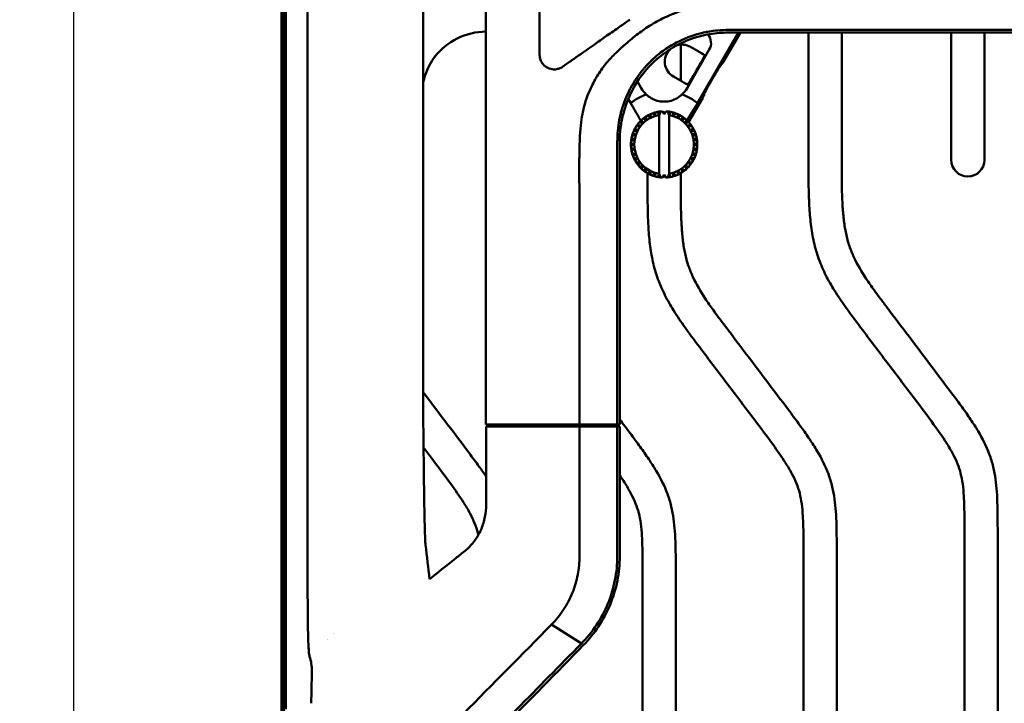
# Model space of a CAD drawing. Header units: millimetres. Extents: x 0 to 6049, y -120 to 1682.
# Tile 45 of 256: x 213 to 361, y 1135 to 1238. Entities that reach past the tile are written whole.
import ezdxf

# ---------------------------------------------------------------- set-up
doc = ezdxf.new("R2010")
doc.units = ezdxf.units.MM
doc.header["$LTSCALE"] = 2
doc.layers.add('Bemaßung (ISO)', color=7, linetype='Continuous', lineweight=25)
doc.layers.add('Sichtbar (ISO)', color=7, linetype='Continuous', lineweight=50)
doc.styles.add('Notiztext (DIN)', font='isocpeur.ttf')
doc.dimstyles.new('Standard (DIN)', dxfattribs={"dimscale": 2, "dimtxt": 3.5, "dimasz": 2.5, "dimexe": 2, "dimexo": 0.5, "dimgap": 0.5, "dimtad": 1, "dimrnd": 1e-08, "dimtxsty": 'Notiztext (DIN)', "dimcen": 0.09, "dimdle": 10, "dimclrd": 256, "dimclre": 256, "dimclrt": 256, "dimadec": 0, "dimazin": 0, "dimtfac": 1, "dimtmove": 0, "dimatfit": 3, "dimfxl": 1, "dimtolj": 1, "dimtzin": 0, "dimlwd": -1, "dimlwe": -1, "dimarcsym": 0})

# ---------------------------------------------------------------- blocks, each defined once
blk = doc.blocks.new('*D18')
at = {"layer": 'Bemaßung (ISO)', "transparency": 16777216}
for p, q in [((262.62, 1483.49), (216.81, 1483.49)), ((220.81, 1478.49), (220.81, 1018.49)), ((262.62, 1013.49), (216.81, 1013.49))]:
    blk.add_line(p, q, dxfattribs=at)
for points in [[(219.98, 1478.49), (221.65, 1478.49), (220.81, 1483.49)], [(219.98, 1018.49), (221.65, 1018.49), (220.81, 1013.49)]]:
    blk.add_solid(points, dxfattribs=at)
at = {"layer": 'Defpoints', "color": 0, "transparency": 16777216}
for p in [(263.62, 1483.49), (220.81, 1013.49), (263.62, 1013.49)]:
    blk.add_point(p, dxfattribs=at)
at = {"layer": 'Bemaßung (ISO)', "transparency": 16777216, "insert": (212.81, 1241.47), "char_height": 7, "attachment_point": 1, "rotation": 90, "style": 'Notiztext (DIN)'}
blk.add_mtext('\\A1;470', dxfattribs=at)

msp = doc.modelspace()

# ---------------------------------------------------------------- linework, layer by layer
at = {"layer": 'Sichtbar (ISO)'}
for p, q in [((252.463, 1092.391), (252.463, 1404.591)), ((252.797, 1133.9), (252.797, 1363.082)), ((256.051, 1341.785), (256.051, 1155.197)), ((282.938, 1320.191), (282.938, 1176.791)), ((273.485, 1316.265), (273.485, 1180.717)), ((252.123, 1092.391), (252.123, 1248.391)), ((252.263, 1092.391), (252.263, 1248.251)), ((252.463, 1248.051), (252.463, 1092.391)), ((291.023, 1248.491), (291.023, 1232.501)), ((320.958, 1235.863), (314.807, 1225.209)), ((318.725, 1231.472), (321.26, 1235.863)), ((331.523, 1216.835), (331.523, 1235.865)), ((336.523, 1235.867), (336.523, 1216.835)), ((353.023, 1216.659), (353.023, 1235.881)), ((358.023, 1235.882), (358.023, 1216.659)), ((312.273, 1234.034), (312.273, 1228.595)), ((313.237, 1227.491), (316.575, 1233.272)), ((315.058, 1232.938), (313.748, 1233.695)), ((318.388, 1231.028), (318.46, 1231.047)), ((305.747, 1228.465), (306.309, 1227.491)), ((311.171, 1229.231), (312.481, 1228.475)), ((304.74, 1225.209), (304.369, 1225.851)), ((313.466, 1222.362), (315.585, 1226.033)), ((315.801, 1226.547), (315.82, 1226.474)), ((308.468, 1223.817), (308.468, 1223.817)), ((309.06, 1223.495), (309.239, 1223.962)), ((309.239, 1223.962), (309.239, 1223.962)), ((309.523, 1223.985), (309.773, 1223.552)), ((309.773, 1223.552), (310.023, 1223.985)), ((310.023, 1223.985), (310.023, 1223.985)), ((310.308, 1223.962), (310.487, 1223.495)), ((310.801, 1223.884), (310.801, 1223.884)), ((306.065, 1222.345), (306.548, 1222.216)), ((306.419, 1222.699), (306.419, 1222.699)), ((307.04, 1223.178), (307.04, 1223.178)), ((307.729, 1223.554), (307.729, 1223.554)), ((309.06, 1223.495), (309.023, 1223.541)), ((309.023, 1223.428), (309.023, 1214.554)), ((310.487, 1223.495), (310.523, 1223.541)), ((310.523, 1214.441), (310.523, 1223.541)), ((310.523, 1223.541), (310.523, 1223.541)), ((310.523, 1223.428), (310.523, 1214.554)), ((311.554, 1223.663), (311.554, 1223.663)), ((312.263, 1223.327), (312.263, 1223.327)), ((312.911, 1222.884), (312.911, 1222.884)), ((313.481, 1222.345), (313.481, 1222.345)), ((305.21, 1221.035), (305.71, 1221.061)), ((305.437, 1221.481), (305.437, 1221.481)), ((305.586, 1221.724), (306.084, 1221.672)), ((305.88, 1222.128), (305.88, 1222.128)), ((313.96, 1221.724), (313.463, 1221.672)), ((313.463, 1221.672), (313.96, 1221.724)), ((313.837, 1221.061), (314.336, 1221.035)), ((313.96, 1221.724), (313.96, 1221.724)), ((304.802, 1219.525), (304.802, 1219.525)), ((304.88, 1220.019), (304.88, 1220.019)), ((304.947, 1220.296), (304.947, 1220.296)), ((305.101, 1220.772), (305.101, 1220.772)), ((305.269, 1219.704), (305.269, 1219.704)), ((305.436, 1220.4), (305.436, 1220.4)), ((314.111, 1220.4), (314.6, 1220.296)), ((304.78, 1219.241), (304.78, 1219.241)), ((304.78, 1218.741), (304.78, 1218.741)), ((304.802, 1218.457), (304.802, 1218.457)), ((304.88, 1217.963), (304.88, 1217.963)), ((305.213, 1218.991), (305.213, 1218.991)), ((305.269, 1218.277), (305.269, 1218.277)), ((304.947, 1217.685), (304.947, 1217.685)), ((304.947, 1217.685), (304.947, 1217.685)), ((305.436, 1217.581), (304.947, 1217.685)), ((305.101, 1217.21), (305.101, 1217.21)), ((305.71, 1216.92), (305.21, 1216.946)), ((305.436, 1217.581), (305.436, 1217.581)), ((305.437, 1216.501), (305.437, 1216.501)), ((314.336, 1216.946), (313.837, 1216.92)), ((306.084, 1216.31), (305.586, 1216.258)), ((305.88, 1215.853), (305.88, 1215.853)), ((306.419, 1215.283), (306.419, 1215.283)), ((312.911, 1215.098), (312.911, 1215.098)), ((312.998, 1215.766), (313.481, 1215.636)), ((313.481, 1215.636), (312.998, 1215.766)), ((313.96, 1216.258), (313.463, 1216.31)), ((313.481, 1215.636), (313.481, 1215.636)), ((307.04, 1214.804), (307.04, 1214.804)), ((307.273, 1213.847), (307.273, 1214.661)), ((307.729, 1214.428), (307.729, 1214.428)), ((308.468, 1214.164), (308.468, 1214.164)), ((309.06, 1214.486), (309.023, 1214.441)), ((309.239, 1214.019), (309.06, 1214.486)), ((309.239, 1214.019), (309.239, 1214.019)), ((309.773, 1214.43), (309.523, 1213.997)), ((310.023, 1213.997), (309.773, 1214.43)), ((310.023, 1213.997), (310.023, 1213.997)), ((310.487, 1214.486), (310.308, 1214.019)), ((310.487, 1214.486), (310.523, 1214.441)), ((310.523, 1214.441), (310.523, 1214.441)), ((310.801, 1214.098), (310.801, 1214.098)), ((311.554, 1214.319), (311.554, 1214.319)), ((312.263, 1214.655), (312.263, 1214.655)), ((312.273, 1214.661), (312.273, 1213.847)), ((282.939, 1176.791), (282.938, 1176.791)), ((283.457, 1176.791), (282.939, 1176.791)), ((283.372, 1176.491), (282.983, 1176.491)), ((282.983, 1164.897), (282.983, 1176.491)), ((283.372, 1176.491), (285.07, 1176.491)), ((283.457, 1176.791), (285.138, 1176.791)), ((285.07, 1176.491), (297.033, 1176.491)), ((285.984, 1176.491), (285.07, 1176.491)), ((285.984, 1176.491), (286.145, 1176.491)), ((286.645, 1176.491), (286.145, 1176.491)), ((286.645, 1176.791), (286.645, 1176.491)), ((286.645, 1176.491), (286.863, 1176.491)), ((286.863, 1176.491), (286.863, 1176.791)), ((302.715, 1176.791), (297.03, 1176.791)), ((297.033, 1176.491), (297.033, 1156.939)), ((302.715, 1176.491), (297.033, 1176.491)), ((299.315, 1176.491), (299.566, 1176.491)), ((299.566, 1176.791), (299.566, 1176.491)), ((300.067, 1176.491), (299.566, 1176.491)), ((300.067, 1176.491), (300.156, 1176.491)), ((301.832, 1176.491), (302.715, 1176.491)), ((303.088, 1176.791), (302.715, 1176.791)), ((302.715, 1176.491), (302.715, 1156.939)), ((303.088, 1176.491), (302.715, 1176.491)), ((303.088, 1176.491), (303.088, 1156.939)), ((355.023, 1086.778), (355.023, 1160.604)), ((360.023, 1160.604), (360.023, 1086.778)), ((330.773, 1106.614), (330.773, 1157.616)), ((335.773, 1157.616), (335.773, 1089.766)), ((306.523, 1105.303), (306.523, 1154.628)), ((311.523, 1154.628), (311.523, 1108.465)), ((297.324, 1143.802), (292.797, 1146.628)), ((297.324, 1143.802), (297.324, 1143.802)), ((297.324, 1143.801), (297.324, 1143.801))]:
    msp.add_line(p, q, dxfattribs=at)
for centre, radius, start, end in [((309.773, 1229.491), 4, 210, 227.82277), ((309.773, 1229.491), 4, 312.17723, 330), ((309.773, 1218.991), 8, 109.61591, 128.9893), ((309.773, 1218.991), 8, 51.0107, 70.38409), ((309.773, 1218.991), 5, 105.13401, 110.86598), ((309.773, 1218.991), 5, 101.86598, 105.13402), ((309.773, 1218.991), 5, 96.13401, 101.86598), ((309.773, 1218.991), 5, 92.86598, 96.13402), ((309.773, 1218.991), 5, 83.86598, 87.13402), ((309.773, 1218.991), 5, 78.13401, 83.86598), ((309.773, 1218.991), 5, 74.86598, 78.13402), ((309.773, 1218.991), 5, 69.13401, 74.86598), ((309.773, 1218.991), 4.5, 99.59407, 260.40593), ((309.773, 1218.991), 5, 137.86598, 141.13402), ((309.773, 1218.991), 5, 132.13402, 137.86598), ((309.773, 1218.991), 5, 128.86598, 132.13402), ((309.773, 1218.991), 5, 123.13402, 128.86598), ((309.773, 1218.991), 5, 119.86598, 123.13402), ((309.773, 1218.991), 5, 114.13401, 119.86598), ((309.773, 1218.991), 5, 110.86598, 114.13402), ((309.773, 1218.991), 4.5, 279.59407, 80.40593), ((309.773, 1218.991), 5, 65.86598, 69.13402), ((309.773, 1218.991), 5, 60.13401, 65.86519), ((309.773, 1218.991), 5, 56.86598, 60.13402), ((309.773, 1218.991), 5, 51.13401, 56.86519), ((309.773, 1218.991), 5, 47.86598, 51.13402), ((309.773, 1218.991), 5, 42.13401, 47.8652), ((309.773, 1218.991), 5, 38.86598, 42.13402), ((309.773, 1218.991), 5, 155.86598, 159.13402), ((309.773, 1218.991), 5, 150.13402, 155.86599), ((309.773, 1218.991), 5, 146.86598, 150.13402), ((309.773, 1218.991), 5, 141.13402, 146.86599), ((309.773, 1218.991), 5, 33.13401, 38.86523), ((309.773, 1218.991), 5, 29.86598, 33.13402), ((309.773, 1218.991), 5, 24.13401, 29.86529), ((309.773, 1218.991), 5, 20.86598, 24.13402), ((309.773, 1218.991), 5, 173.86598, 177.13402), ((309.773, 1218.991), 5, 168.13402, 173.86599), ((309.773, 1218.991), 5, 164.86598, 168.13402), ((309.773, 1218.991), 5, 159.13402, 164.86599), ((309.773, 1218.991), 5, 15.13413, 20.86536), ((309.773, 1218.991), 5, 11.86598, 15.13402), ((309.773, 1218.991), 5, 6.13426, 11.86544), ((309.773, 1218.991), 5, 2.86598, 6.13402), ((309.773, 1218.991), 5, 177.13402, 182.86599), ((309.773, 1218.991), 5, 182.86598, 186.13402), ((309.773, 1218.991), 5, 186.13402, 191.86599), ((309.773, 1218.991), 5, 191.86598, 195.13402), ((309.773, 1218.991), 5, 344.86598, 348.13402), ((309.773, 1218.991), 5, 348.13448, 353.86565), ((309.773, 1218.991), 5, 353.86598, 357.13402), ((309.773, 1218.991), 5, 357.13437, 2.86554), ((309.773, 1218.991), 5, 195.13402, 200.86599), ((309.773, 1218.991), 5, 200.86598, 204.13402), ((309.773, 1218.991), 5, 204.13402, 209.86599), ((309.773, 1218.991), 5, 209.86598, 213.13402), ((309.773, 1218.991), 5, 326.86598, 330.13402), ((309.773, 1218.991), 5, 330.13466, 335.86589), ((309.773, 1218.991), 5, 335.86598, 339.13402), ((309.773, 1218.991), 5, 339.13458, 344.86577), ((355.523, 1216.659), 2.5, 180, 0), ((309.773, 1218.991), 5, 213.13402, 218.86599), ((309.773, 1218.991), 5, 218.86598, 222.13402), ((309.773, 1218.991), 5, 222.13402, 227.86599), ((309.773, 1218.991), 5, 227.86598, 231.13402), ((309.773, 1218.991), 5, 231.13402, 236.86599), ((309.773, 1218.991), 5, 303.1348, 308.86598), ((309.773, 1218.991), 5, 308.86598, 312.13402), ((309.773, 1218.991), 5, 312.13477, 317.86598), ((309.773, 1218.991), 5, 317.86598, 321.13402), ((309.773, 1218.991), 5, 321.13472, 326.86598), ((309.773, 1218.991), 5, 236.86598, 240.13402), ((309.773, 1218.991), 5, 240.13402, 245.86599), ((309.773, 1218.991), 5, 245.86598, 249.13402), ((309.773, 1218.991), 5, 249.13402, 254.86599), ((309.773, 1218.991), 5, 254.86598, 258.13402), ((309.773, 1218.991), 5, 258.13402, 263.86599), ((309.773, 1218.991), 5, 263.86598, 267.13402), ((309.773, 1218.991), 5, 272.86598, 276.13402), ((309.773, 1218.991), 5, 276.13402, 281.86599), ((309.773, 1218.991), 5, 281.86598, 285.13402), ((309.773, 1218.991), 5, 285.13481, 290.86599), ((309.773, 1218.991), 5, 290.86598, 294.13402), ((309.773, 1218.991), 5, 294.13482, 299.86599), ((309.773, 1218.991), 5, 299.86598, 303.13402), ((267.643, 1139.116), 9.85, 141.06392, 141.06424), ((267.643, 1139.116), 10.086, 148.23796, 148.23841)]:
    msp.add_arc(centre, radius, start, end, dxfattribs=at)
for centre, major_axis, ratio, start_param, end_param in [((283.066, 1226.002), (-6.005, -8.008), 0.9990488, 3.7982385, 4.6943677), ((312.46, 1231.463), (-2.233, 1.289), 0.9993908, 4.7122926, 5.5277283), ((314.84, 1234.269), (1.736, 1.002), 0.99757, 5.2370008, 6.4655075), ((312.46, 1231.463), (-2.233, 1.289), 0.9993908, 6.0059716, 7.8540775), ((315.04, 1232.908), (0.866, -0.5), 0.0349213, 0.0349057, 1.5707955), ((314.594, 1230.231), (1.294, 2.242), 0.0349199, 3.3133641, 6.1114113), ((318.71, 1231.48), (-0.25, -0.433), 0.0349216, 0.0349071, 1.5707968), ((317.097, 1228.786), (-1.294, -2.242), 0.0349216, 3.1763398, 6.2484392), ((312.498, 1228.506), (-0.866, 0.5), 0.0349203, 1.5707972, 3.1066869), ((315.57, 1226.042), (-0.25, -0.433), 0.0349216, 1.5707968, 3.1066866), ((273.85, 1172.537), (0.194, -15.408), 0.0200959, 4.1524972, 4.709098), ((-1087.835, 3437.671), (1649.08, -11923.272), 0.0879508, 1.3658816, 1.3663211), ((260.361, 1155.197), (0, 18.654), 0.2310297, 1.5707809, 1.5873599)]:
    msp.add_ellipse(centre, major_axis=major_axis, ratio=ratio, start_param=start_param, end_param=end_param, dxfattribs=at)
for points, knots in [([(305.864, 1235.671), (306.504, 1236.16), (307.163, 1236.609), (308.588, 1237.474), (309.349, 1237.879), (311.483, 1238.863), (312.906, 1239.358), (314.358, 1239.694)], [-0.94762501, -0.94762501, -0.94762501, -0.94762501, -0.70590797, -0.70590797, -0.44722183, -0.44722183, -0.00000327, -0.00000327, -0.00000327, -0.00000327]), ([(294.485, 1230.699), (294.95, 1231.024), (295.422, 1231.355), (296.323, 1231.986), (296.764, 1232.295), (297.948, 1233.123), (298.74, 1233.676), (300.039, 1234.59), (300.609, 1234.993), (301.789, 1235.817), (302.408, 1236.238), (303.339, 1236.892), (303.596, 1237.075), (304.103, 1237.434), (304.355, 1237.61), (304.61, 1237.789)], [0.000001, 0.000001, 0.000001, 0.000001, 0.1809836, 0.1809836, 0.3490372, 0.3490372, 0.6356406, 0.6356406, 0.8392861, 0.8392861, 1.0669211, 1.0669211, 1.158357, 1.158357, 1.245563, 1.245563, 1.245563, 1.245563]), ([(302.316, 1232.583), (302.593, 1232.86), (302.872, 1233.128), (303.427, 1233.641), (303.692, 1233.877), (304.572, 1234.646), (305.201, 1235.173), (305.864, 1235.671)], [-0.46596434, -0.46596434, -0.46596434, -0.46596434, -0.35194569, -0.35194569, -0.24989107, -0.24989107, -0.00049766, -0.00049766, -0.00049766, -0.00049766]), ([(307.47, 1230.666), (308.536, 1231.801), (309.764, 1232.789), (312.459, 1234.39), (313.907, 1234.989), (315.7, 1235.433), (315.961, 1235.49), (317.297, 1235.751), (318.218, 1235.817), (319.936, 1235.876), (320.875, 1235.858), (321.806, 1235.864)], [-1.2472364, -1.2472364, -1.2472364, -1.2472364, -0.9103432, -0.9103432, -0.5717662, -0.5717662, -0.5145485, -0.5145485, -0.2793623, -0.2793623, -0.0000075, -0.0000075, -0.0000075, -0.0000075]), ([(309.246, 1232.823), (310.252, 1233.591), (311.349, 1234.243), (313.665, 1235.291), (314.901, 1235.694), (316.157, 1235.941)], [0.00006799, 0.00006799, 0.00006799, 0.00006799, 0.38078954, 0.38078954, 0.76247494, 0.76247494, 0.76247494, 0.76247494]), ([(316.157, 1235.941), (316.741, 1236.054), (317.465, 1236.178), (319.685, 1236.262), (320.659, 1236.243), (321.502, 1236.25)], [0.00035934, 0.00035934, 0.00035934, 0.00035934, 0.17869268, 0.17869268, 0.31520028, 0.31520028, 0.31520028, 0.31520028]), ([(321.502, 1236.25), (322.831, 1236.258), (323.932, 1236.26), (327.155, 1236.257), (328.384, 1236.253), (331.216, 1236.249), (332.221, 1236.249), (337.247, 1236.248), (341.231, 1236.256), (345.342, 1236.257)], [-2.773131, -2.773131, -2.773131, -2.773131, -2.1018165, -2.1018165, -1.5416522, -1.5416522, -1.2333603, -1.2333603, -0.0000475, -0.0000475, -0.0000475, -0.0000475]), ([(321.806, 1235.864), (322.137, 1235.866), (322.469, 1235.867), (323.134, 1235.869), (323.468, 1235.87), (323.802, 1235.871)], [0.00000742, 0.00000742, 0.00000742, 0.00000742, 0.09953693, 0.09953693, 0.19981574, 0.19981574, 0.19981574, 0.19981574]), ([(323.802, 1235.871), (327.285, 1235.876), (331.319, 1235.863), (338.268, 1235.867), (341.955, 1235.875), (345.54, 1235.878)], [0.0001053, 0.0001053, 0.0001053, 0.0001053, 1.0449555, 1.0449555, 2.1892273, 2.1892273, 2.1892273, 2.1892273]), ([(345.342, 1236.257), (351.34, 1236.258), (357.369, 1236.258), (372.394, 1236.258), (375.422, 1236.258), (380.045, 1236.258), (381.867, 1236.258), (384.666, 1236.258), (385.597, 1236.258), (387.359, 1236.257), (388.285, 1236.257), (389.196, 1236.257)], [-3.1782929, -3.1782929, -3.1782929, -3.1782929, -1.7542536, -1.7542536, -1.0153401, -1.0153401, -0.5304845, -0.5304845, -0.2734492, -0.2734492, -0.0000051, -0.0000051, -0.0000051, -0.0000051]), ([(345.54, 1235.878), (349.224, 1235.88), (352.819, 1235.881), (358.954, 1235.882), (361.638, 1235.882), (365.711, 1235.882), (367.05, 1235.882), (371.875, 1235.882), (376.717, 1235.882), (381.091, 1235.882)], [0.000078, 0.000078, 0.000078, 0.000078, 1.1054653, 1.1054653, 1.9781594, 1.9781594, 2.4054578, 2.4054578, 3.5177611, 3.5177611, 3.5177611, 3.5177611]), ([(307.127, 1230.886), (307.45, 1231.238), (307.788, 1231.576), (308.495, 1232.223), (308.864, 1232.531), (309.246, 1232.823)], [0.00018, 0.00018, 0.00018, 0.00018, 0.14461733, 0.14461733, 0.28909718, 0.28909718, 0.28909718, 0.28909718]), ([(275.28, 1232.288), (274.632, 1231.423), (274.119, 1230.442), (273.661, 1229.057), (273.562, 1228.69), (273.485, 1228.319)], [0, 0, 0, 0, 0.3246128, 0.3246128, 0.43783226, 0.43783226, 0.43783226, 0.43783226]), ([(291.023, 1232.501), (291.023, 1232.236), (291.071, 1231.974), (291.226, 1231.562), (291.339, 1231.319), (291.753, 1230.837), (291.997, 1230.651), (292.534, 1230.39), (292.827, 1230.317), (293.153, 1230.302), (293.183, 1230.301), (293.22, 1230.301), (293.227, 1230.301), (293.454, 1230.302), (293.673, 1230.336), (294.096, 1230.47), (294.299, 1230.569), (294.485, 1230.699)], [0.000001, 0.000001, 0.000001, 0.000001, 0.07963579, 0.07963579, 0.13388508, 0.13388508, 0.18445664, 0.18445664, 0.23592075, 0.23592075, 0.24108134, 0.24108134, 0.24229091, 0.24229091, 0.28044019, 0.28044019, 0.31848359, 0.31848359, 0.31848359, 0.31848359]), ([(297.689, 1224.602), (298.013, 1225.847), (298.466, 1226.95), (299.023, 1228.113), (299.192, 1228.439), (299.471, 1228.938), (299.573, 1229.114), (300.061, 1229.914), (300.477, 1230.508), (301.374, 1231.61), (301.829, 1232.105), (302.316, 1232.583)], [-0.9068364, -0.9068364, -0.9068364, -0.9068364, -0.61839109, -0.61839109, -0.50329522, -0.50329522, -0.43891702, -0.43891702, -0.20792072, -0.20792072, -0.00037624, -0.00037624, -0.00037624, -0.00037624]), ([(303.361, 1224.115), (303.724, 1225.392), (304.18, 1226.444), (304.89, 1227.809), (305.181, 1228.305), (305.815, 1229.268), (306.157, 1229.733), (306.524, 1230.182)], [0.00001054, 0.00001054, 0.00001054, 0.00001054, 0.40183109, 0.40183109, 0.63954142, 0.63954142, 0.8761829, 0.8761829, 0.8761829, 0.8761829]), ([(303.694, 1223.891), (304.052, 1225.192), (304.569, 1226.446), (305.854, 1228.718), (306.604, 1229.744), (307.47, 1230.666)], [-0.78881571, -0.78881571, -0.78881571, -0.78881571, -0.38183947, -0.38183947, -0.00001565, -0.00001565, -0.00001565, -0.00001565]), ([(306.524, 1230.182), (306.622, 1230.302), (306.722, 1230.421), (306.924, 1230.655), (307.026, 1230.77), (307.127, 1230.886)], [0.000043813, 0.000043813, 0.000043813, 0.000043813, 0.047068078, 0.047068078, 0.093698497, 0.093698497, 0.093698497, 0.093698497]), ([(307.088, 1226.527), (307.308, 1226.315), (307.555, 1226.126), (308.073, 1225.821), (308.377, 1225.683), (309.047, 1225.49), (309.415, 1225.437), (310.131, 1225.437), (310.499, 1225.49), (311.169, 1225.683), (311.473, 1225.821), (311.991, 1226.126), (312.239, 1226.315), (312.459, 1226.527)], [-0.87510806, -0.87510806, -0.87510806, -0.87510806, -0.76040998, -0.76040998, -0.65296927, -0.65296927, -0.54552857, -0.54552857, -0.43808787, -0.43808787, -0.33064717, -0.33064717, -0.21594909, -0.21594909, -0.21594909, -0.21594909]), ([(297.03, 1176.791), (297.032, 1180.743), (297.037, 1184.695), (297.041, 1189.437), (297.046, 1195.058), (297.044, 1200.903), (297.044, 1204.806), (297.031, 1211.524), (296.985, 1213.011), (296.997, 1220.702), (297.23, 1222.838), (297.689, 1224.602)], [-8.595102, -8.595102, -8.595102, -8.595102, -2.1974181, -2.1974181, -0.9178474, -0.9178474, -0.8234, -0.8234, -0.5495161, -0.5495161, -0.0000061, -0.0000061, -0.0000061, -0.0000061]), ([(303.104, 1220.001), (303.121, 1220.666), (303.182, 1221.33), (303.383, 1222.627), (303.521, 1223.265), (303.694, 1223.891)], [-0.39449908, -0.39449908, -0.39449908, -0.39449908, -0.1958432, -0.1958432, -0.00001496, -0.00001496, -0.00001496, -0.00001496]), ([(303.198, 1223.501), (303.223, 1223.604), (303.25, 1223.706), (303.304, 1223.911), (303.332, 1224.013), (303.361, 1224.115)], [-0.064012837, -0.064012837, -0.064012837, -0.064012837, -0.032080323, -0.032080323, -0.000013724, -0.000013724, -0.000013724, -0.000013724]), ([(308.468, 1223.817), (308.456, 1223.761), (308.432, 1223.65), (308.398, 1223.487), (308.375, 1223.381), (308.364, 1223.328)], [0, 0, 0, 0, 0.33333333, 0.66666667, 0.9998945, 0.9998945, 0.9998945, 0.9998945]), ([(309.239, 1223.962), (309.218, 1223.909), (309.178, 1223.803), (309.118, 1223.647), (309.079, 1223.546), (309.06, 1223.495)], [0, 0, 0, 0, 0.33333333, 0.66666667, 0.99991036, 0.99991036, 0.99991036, 0.99991036]), ([(310.023, 1223.985), (309.995, 1223.935), (309.938, 1223.837), (309.855, 1223.692), (309.8, 1223.598), (309.773, 1223.552)], [0, 0, 0, 0, 0.33333333, 0.66666667, 0.99989868, 0.99989868, 0.99989868, 0.99989868]), ([(310.801, 1223.884), (310.765, 1223.839), (310.694, 1223.751), (310.589, 1223.622), (310.521, 1223.537), (310.487, 1223.495)], [0, 0, 0, 0, 0.33333333, 0.66666667, 0.9998895, 0.9998895, 0.9998895, 0.9998895]), ([(302.74, 1220.213), (302.755, 1220.761), (302.801, 1221.296), (302.958, 1222.412), (303.065, 1222.961), (303.198, 1223.501)], [0.00000139, 0.00000139, 0.00000139, 0.00000139, 0.16462093, 0.16462093, 0.32495931, 0.32495931, 0.32495931, 0.32495931]), ([(306.419, 1222.699), (306.434, 1222.643), (306.463, 1222.534), (306.506, 1222.373), (306.534, 1222.268), (306.548, 1222.216)], [0, 0, 0, 0, 0.33333333, 0.66666667, 0.99996588, 0.99996588, 0.99996588, 0.99996588]), ([(307.04, 1223.178), (307.046, 1223.121), (307.058, 1223.008), (307.076, 1222.842), (307.087, 1222.734), (307.093, 1222.681)], [0, 0, 0, 0, 0.33333333, 0.66666667, 0.99994042, 0.99994042, 0.99994042, 0.99994042]), ([(307.729, 1223.554), (307.726, 1223.497), (307.72, 1223.383), (307.711, 1223.217), (307.706, 1223.108), (307.703, 1223.055)], [0, 0, 0, 0, 0.33333333, 0.66666667, 0.99991643, 0.99991643, 0.99991643, 0.99991643]), ([(311.554, 1223.663), (311.512, 1223.625), (311.427, 1223.549), (311.303, 1223.437), (311.223, 1223.364), (311.183, 1223.328)], [0, 0, 0, 0, 0.33333333, 0.66666667, 0.99983712, 0.99983712, 0.99983712, 0.99983712]), ([(312.263, 1223.327), (312.215, 1223.296), (312.12, 1223.234), (311.98, 1223.143), (311.889, 1223.084), (311.844, 1223.055)], [0, 0, 0, 0, 0.33333333, 0.66666667, 0.99983213, 0.99983213, 0.99983213, 0.99983213]), ([(312.911, 1222.884), (312.858, 1222.861), (312.755, 1222.814), (312.603, 1222.747), (312.503, 1222.702), (312.454, 1222.681)], [0, 0, 0, 0, 0.33333333, 0.66666667, 0.99983128, 0.99983128, 0.99983128, 0.99983128]), ([(313.481, 1222.345), (313.426, 1222.33), (313.316, 1222.301), (313.155, 1222.258), (313.05, 1222.23), (312.998, 1222.216)], [0, 0, 0, 0, 0.33333333, 0.66666667, 0.99983458, 0.99983458, 0.99983458, 0.99983458]), ([(305.88, 1222.128), (305.904, 1222.076), (305.95, 1221.972), (306.017, 1221.82), (306.062, 1221.721), (306.084, 1221.672)], [0, 0, 0, 0, 0.33333333, 0.66666667, 0.99999218, 0.99999218, 0.99999218, 0.99999218]), ([(302.715, 1176.791), (302.714, 1184.858), (302.704, 1194.582), (302.709, 1205.898), (302.716, 1208.553), (302.723, 1212.475), (302.724, 1213.88), (302.718, 1216.666), (302.714, 1217.083), (302.715, 1218.827), (302.723, 1219.553), (302.74, 1220.213)], [-1.2076552, -1.2076552, -1.2076552, -1.2076552, -0.8503837, -0.8503837, -0.5877229, -0.5877229, -0.365867, -0.365867, -0.1982073, -0.1982073, -0.0000014, -0.0000014, -0.0000014, -0.0000014]), ([(303.088, 1176.791), (303.088, 1184.272), (303.078, 1192.249), (303.08, 1201.034), (303.081, 1202.756), (303.087, 1208.256), (303.093, 1209.995), (303.098, 1217.242), (303.068, 1218.364), (303.104, 1220.001)], [-1.2614541, -1.2614541, -1.2614541, -1.2614541, -0.8191851, -0.8191851, -0.7144009, -0.7144009, -0.4913906, -0.4913906, -0.0001391, -0.0001391, -0.0001391, -0.0001391]), ([(305.71, 1216.92), (305.68, 1216.875), (305.621, 1216.784), (305.53, 1216.644), (305.469, 1216.549), (305.437, 1216.501)], [0.00000102, 0.00000102, 0.00000102, 0.00000102, 0.33333333, 0.66666667, 1, 1, 1, 1]), ([(355.023, 1160.604), (355.022, 1161.506), (355.02, 1162.824), (354.989, 1164.617), (354.929, 1166.131), (354.789, 1167.762), (354.49, 1169.404), (353.997, 1170.92), (353.261, 1172.45), (352.071, 1174.446), (350.142, 1177.168), (347.211, 1181.061), (343.637, 1185.778), (340.16, 1190.375), (337.379, 1194.078), (335.494, 1196.815), (334.106, 1199.248), (333.036, 1201.682), (332.286, 1204.277), (331.843, 1206.977), (331.636, 1209.596), (331.523, 1212.889), (331.523, 1215.26), (331.523, 1216.835)], [0, 0, 0, 0, 0.0429756, 0.0627808, 0.0854317, 0.1151469, 0.1407264, 0.1647683, 0.190854, 0.2214431, 0.275248, 0.3494912, 0.4532903, 0.556737, 0.6236731, 0.6735552, 0.7147558, 0.7568699, 0.799901, 0.8430547, 0.8870771, 0.924954, 1, 1, 1, 1]), ([(336.523, 1216.835), (336.525, 1215.558), (336.527, 1213.49), (336.594, 1210.699), (336.728, 1208.516), (336.97, 1206.51), (337.307, 1204.901), (337.762, 1203.409), (338.587, 1201.382), (339.9, 1199.192), (341.284, 1197.222), (342.325, 1195.803), (344.067, 1193.475), (347.706, 1188.657), (351.518, 1183.648), (354.614, 1179.487), (355.942, 1177.599), (357.415, 1175.304), (358.629, 1172.931), (359.562, 1169.849), (359.888, 1167.241), (360.023, 1163.964), (360.023, 1161.939), (360.023, 1160.604)], [0, 0, 0, 0, 0.0608257, 0.0985275, 0.1329671, 0.1649618, 0.1947283, 0.2111858, 0.2391865, 0.2987194, 0.3323121, 0.3537806, 0.3823973, 0.4706436, 0.6409893, 0.6818033, 0.7173771, 0.750735, 0.8116004, 0.8437163, 0.9035957, 0.9364005, 1, 1, 1, 1]), ([(306.084, 1216.31), (306.062, 1216.261), (306.017, 1216.162), (305.95, 1216.009), (305.904, 1215.906), (305.88, 1215.853)], [0.00002745, 0.00002745, 0.00002745, 0.00002745, 0.33333333, 0.66666667, 1, 1, 1, 1]), ([(306.548, 1215.766), (306.534, 1215.714), (306.506, 1215.609), (306.463, 1215.448), (306.434, 1215.338), (306.419, 1215.283)], [0.0000532, 0.0000532, 0.0000532, 0.0000532, 0.33333333, 0.66666667, 1, 1, 1, 1]), ([(307.093, 1215.301), (307.087, 1215.248), (307.076, 1215.139), (307.058, 1214.974), (307.046, 1214.861), (307.04, 1214.804)], [0.00007764, 0.00007764, 0.00007764, 0.00007764, 0.33333333, 0.66666667, 1, 1, 1, 1]), ([(307.703, 1214.927), (307.706, 1214.873), (307.711, 1214.765), (307.72, 1214.598), (307.726, 1214.485), (307.729, 1214.428)], [0.00010018, 0.00010018, 0.00010018, 0.00010018, 0.33333333, 0.66666667, 1, 1, 1, 1]), ([(311.844, 1214.927), (311.889, 1214.898), (311.98, 1214.839), (312.12, 1214.748), (312.215, 1214.686), (312.263, 1214.655)], [0.00016903, 0.00016903, 0.00016903, 0.00016903, 0.33333333, 0.66666667, 1, 1, 1, 1]), ([(312.454, 1215.301), (312.503, 1215.279), (312.603, 1215.235), (312.755, 1215.167), (312.858, 1215.121), (312.911, 1215.098)], [0.00016679, 0.00016679, 0.00016679, 0.00016679, 0.33333333, 0.66666667, 1, 1, 1, 1]), ([(330.773, 1157.616), (330.772, 1158.518), (330.77, 1159.836), (330.739, 1161.629), (330.679, 1163.143), (330.539, 1164.774), (330.24, 1166.416), (329.747, 1167.932), (329.011, 1169.462), (327.821, 1171.457), (325.892, 1174.18), (322.961, 1178.073), (319.387, 1182.79), (315.91, 1187.387), (313.129, 1191.09), (311.244, 1193.827), (309.856, 1196.26), (308.786, 1198.694), (308.036, 1201.289), (307.593, 1203.989), (307.386, 1206.608), (307.273, 1209.901), (307.273, 1212.272), (307.273, 1213.847)], [0, 0, 0, 0, 0.0429756, 0.0627808, 0.0854317, 0.1151469, 0.1407264, 0.1647683, 0.190854, 0.2214431, 0.275248, 0.3494912, 0.4532903, 0.556737, 0.6236731, 0.6735552, 0.7147558, 0.7568699, 0.799901, 0.8430547, 0.8870771, 0.924954, 1, 1, 1, 1]), ([(308.364, 1214.653), (308.375, 1214.601), (308.398, 1214.494), (308.432, 1214.331), (308.456, 1214.22), (308.468, 1214.164)], [0.00012024, 0.00012024, 0.00012024, 0.00012024, 0.33333333, 0.66666667, 1, 1, 1, 1]), ([(309.06, 1214.486), (309.079, 1214.436), (309.118, 1214.335), (309.178, 1214.179), (309.218, 1214.073), (309.239, 1214.019)], [0.00009862, 0.00009862, 0.00009862, 0.00009862, 0.33333333, 0.66666667, 1, 1, 1, 1]), ([(309.773, 1214.43), (309.8, 1214.384), (309.855, 1214.289), (309.938, 1214.145), (309.995, 1214.047), (310.023, 1213.997)], [0.00010848, 0.00010848, 0.00010848, 0.00010848, 0.33333333, 0.66666667, 1, 1, 1, 1]), ([(310.487, 1214.486), (310.521, 1214.444), (310.589, 1214.36), (310.694, 1214.23), (310.765, 1214.142), (310.801, 1214.098)], [0.00011566, 0.00011566, 0.00011566, 0.00011566, 0.33333333, 0.66666667, 1, 1, 1, 1]), ([(311.183, 1214.653), (311.223, 1214.617), (311.303, 1214.545), (311.427, 1214.433), (311.512, 1214.357), (311.554, 1214.319)], [0.0001671, 0.0001671, 0.0001671, 0.0001671, 0.33333333, 0.66666667, 1, 1, 1, 1]), ([(312.273, 1213.847), (312.275, 1212.57), (312.277, 1210.502), (312.344, 1207.711), (312.478, 1205.528), (312.72, 1203.522), (313.057, 1201.912), (313.512, 1200.421), (314.337, 1198.394), (315.65, 1196.204), (317.034, 1194.234), (318.075, 1192.815), (319.817, 1190.487), (323.456, 1185.669), (327.268, 1180.66), (330.364, 1176.499), (331.692, 1174.611), (333.165, 1172.316), (334.379, 1169.943), (335.312, 1166.861), (335.638, 1164.253), (335.773, 1160.976), (335.773, 1158.951), (335.773, 1157.616)], [0, 0, 0, 0, 0.0608257, 0.0985275, 0.1329671, 0.1649618, 0.1947283, 0.2111858, 0.2391865, 0.2987194, 0.3323121, 0.3537806, 0.3823973, 0.4706436, 0.6409893, 0.6818033, 0.7173771, 0.750735, 0.8116004, 0.8437163, 0.9035957, 0.9364005, 1, 1, 1, 1]), ([(273.485, 1181.643), (273.629, 1181.453), (275.935, 1178.406), (278.768, 1174.684), (281.786, 1170.628), (282.636, 1169.424), (282.983, 1168.915)], [0.33182815, 0.33182815, 0.33182815, 0.33182815, 0.34587486, 0.55637088, 0.6068047, 0.64301639, 0.64301639, 0.64301639, 0.64301639]), ([(300.156, 1176.491), (300.449, 1176.491), (300.728, 1176.491), (300.994, 1176.491), (301.289, 1176.491), (301.567, 1176.491), (301.832, 1176.491)], [0.00000282, 0.00000282, 0.00000282, 0.00000282, 0.47360683, 0.47360683, 0.47360683, 0.9999786, 0.9999786, 0.9999786, 0.9999786]), ([(303.088, 1177.558), (303.607, 1176.868), (304.641, 1175.492), (306.114, 1173.511), (307.442, 1171.623), (308.915, 1169.328), (310.129, 1166.955), (311.062, 1163.873), (311.388, 1161.265), (311.523, 1157.987), (311.523, 1155.963), (311.523, 1154.628)], [0.599928, 0.599928, 0.599928, 0.599928, 0.64098929, 0.68180329, 0.71737714, 0.75073498, 0.81160036, 0.84371626, 0.90359571, 0.93640046, 1, 1, 1, 1]), ([(281.777, 1160.132), (281.752, 1160.243), (281.609, 1160.844), (281.247, 1161.955), (280.511, 1163.486), (279.321, 1165.481), (277.392, 1168.204), (275.34, 1170.929), (273.965, 1172.748), (273.531, 1173.322)], [0.13532912, 0.13532912, 0.13532912, 0.13532912, 0.14072639, 0.16476834, 0.190854, 0.22144306, 0.27524796, 0.34949121, 0.38372179, 0.38372179, 0.38372179, 0.38372179]), ([(273.54, 1172.584), (273.555, 1171.42), (273.57, 1170.158), (273.614, 1166.612), (273.646, 1164.318), (273.705, 1161.545), (273.727, 1160.708), (273.763, 1159.705), (273.776, 1159.417), (273.803, 1158.937), (273.817, 1158.75), (273.832, 1158.628)], [-1.8202444, -1.8202444, -1.8202444, -1.8202444, -1.4117126, -1.4117126, -0.6908579, -0.6908579, -0.3419458, -0.3419458, -0.1726432, -0.1726432, -0.0000697, -0.0000697, -0.0000697, -0.0000697]), ([(306.523, 1154.628), (306.522, 1155.53), (306.52, 1156.848), (306.489, 1158.641), (306.429, 1160.155), (306.289, 1161.786), (305.99, 1163.428), (305.497, 1164.944), (304.761, 1166.474), (303.928, 1167.871), (303.333, 1168.768), (303.088, 1169.127)], [0, 0, 0, 0, 0.04297559, 0.06278076, 0.0854317, 0.11514694, 0.14072639, 0.16476834, 0.190854, 0.22144306, 0.24209807, 0.24209807, 0.24209807, 0.24209807]), ([(279.801, 1157.773), (280.256, 1158.151), (280.676, 1158.578), (281.436, 1159.54), (281.77, 1160.073), (282.319, 1161.209), (282.53, 1161.797), (282.833, 1163.006), (282.924, 1163.614), (282.962, 1164.226)], [-0.76237131, -0.76237131, -0.76237131, -0.76237131, -0.57057406, -0.57057406, -0.37433418, -0.37433418, -0.18453794, -0.18453794, -0.00000099, -0.00000099, -0.00000099, -0.00000099]), ([(278.4, 1156.645), (278.626, 1156.819), (278.856, 1157.002), (279.323, 1157.379), (279.561, 1157.574), (279.801, 1157.773)], [0.00041594, 0.00041594, 0.00041594, 0.00041594, 0.09989355, 0.09989355, 0.20042314, 0.20042314, 0.20042314, 0.20042314]), ([(277.413, 1155.865), (277.58, 1155.999), (277.745, 1156.131), (278.074, 1156.391), (278.238, 1156.52), (278.4, 1156.645)], [0.0000188, 0.0000188, 0.0000188, 0.0000188, 0.07151687, 0.07151687, 0.14288095, 0.14288095, 0.14288095, 0.14288095]), ([(297.033, 1156.939), (297.034, 1156.013), (296.944, 1155.086), (296.59, 1153.247), (296.321, 1152.336), (295.605, 1150.558), (295.15, 1149.695), (294.086, 1148.072), (293.472, 1147.312), (292.796, 1146.628)], [-1.1646616, -1.1646616, -1.1646616, -1.1646616, -0.8868046, -0.8868046, -0.6011053, -0.6011053, -0.3038169, -0.3038169, -0.0000774, -0.0000774, -0.0000774, -0.0000774]), ([(297.324, 1143.801), (298.168, 1144.657), (298.934, 1145.599), (300.27, 1147.616), (300.839, 1148.687), (301.77, 1150.945), (302.127, 1152.128), (302.597, 1154.525), (302.714, 1155.731), (302.715, 1156.939)], [-1.4735548, -1.4735548, -1.4735548, -1.4735548, -1.1016731, -1.1016731, -0.7342748, -0.7342748, -0.3626209, -0.3626209, -0.0000936, -0.0000936, -0.0000936, -0.0000936]), ([(303.088, 1156.939), (303.088, 1155.708), (302.969, 1154.484), (302.486, 1152.016), (302.114, 1150.788), (301.151, 1148.469), (300.57, 1147.384), (299.211, 1145.337), (298.441, 1144.391), (297.596, 1143.531)], [-1.5126889, -1.5126889, -1.5126889, -1.5126889, -1.1443023, -1.1443023, -0.7590386, -0.7590386, -0.3817806, -0.3817806, -0.0002874, -0.0002874, -0.0002874, -0.0002874]), ([(256.37, 1141.82), (256.318, 1141.968), (256.277, 1142.262), (256.232, 1142.817), (256.221, 1142.975), (256.169, 1143.866), (256.142, 1144.794), (256.098, 1147.144), (256.084, 1148.648), (256.064, 1151.715), (256.058, 1153.306), (256.052, 1154.888)], [0.0000031, 0.0000031, 0.0000031, 0.0000031, 0.2484876, 0.2484876, 0.3363915, 0.3363915, 0.707212, 0.707212, 1.1850969, 1.1850969, 1.6550433, 1.6550433, 1.6550433, 1.6550433]), ([(292.796, 1146.628), (288.363, 1142.138), (283.94, 1137.656), (275.132, 1128.727), (270.747, 1124.28), (266.372, 1119.842)], [-3.9789777, -3.9789777, -3.9789777, -3.9789777, -1.985512, -1.985512, -0.0000018, -0.0000018, -0.0000018, -0.0000018]), ([(277.784, 1123.91), (281.029, 1127.216), (284.281, 1130.527), (290.794, 1137.157), (294.056, 1140.477), (297.324, 1143.801)], [-2.9449278, -2.9449278, -2.9449278, -2.9449278, -1.4725272, -1.4725272, -0.0001872, -0.0001872, -0.0001872, -0.0001872]), ([(297.596, 1143.531), (293.683, 1139.54), (289.444, 1135.204), (282.358, 1127.948), (280.26, 1125.799), (276.842, 1122.297)], [-4.1631277, -4.1631277, -4.1631277, -4.1631277, -1.6194272, -1.6194272, -0.0000592, -0.0000592, -0.0000592, -0.0000592]), ([(256.699, 1139.585), (256.706, 1140.007), (256.679, 1140.406), (256.569, 1141.146), (256.483, 1141.499), (256.37, 1141.82)], [0.0000011, 0.0000011, 0.0000011, 0.0000011, 0.523622, 0.523622, 1.0604022, 1.0604022, 1.0604022, 1.0604022])]:
    msp.add_open_spline(points, degree=3, knots=knots, dxfattribs=at)
for points in [[(275.28, 1232.288), (275.281, 1232.289), (275.282, 1232.29), (275.282, 1232.291)], [(308.364, 1223.328), (308.375, 1223.381), (308.398, 1223.487), (308.432, 1223.65), (308.456, 1223.761), (308.468, 1223.817)], [(308.745, 1223.884), (308.777, 1223.845), (308.84, 1223.767), (308.933, 1223.653), (308.993, 1223.578), (309.023, 1223.541)], [(310.523, 1223.541), (310.553, 1223.578), (310.614, 1223.653), (310.707, 1223.767), (310.77, 1223.845), (310.801, 1223.884)], [(311.079, 1223.817), (311.091, 1223.761), (311.114, 1223.65), (311.149, 1223.487), (311.172, 1223.381), (311.183, 1223.328)], [(306.548, 1222.216), (306.535, 1222.268), (306.506, 1222.373), (306.463, 1222.534), (306.434, 1222.643), (306.419, 1222.699)], [(306.636, 1222.884), (306.688, 1222.861), (306.792, 1222.814), (306.944, 1222.747), (307.043, 1222.702), (307.093, 1222.681)], [(307.093, 1222.681), (307.087, 1222.734), (307.076, 1222.842), (307.058, 1223.008), (307.046, 1223.121), (307.04, 1223.178)], [(307.283, 1223.327), (307.332, 1223.296), (307.427, 1223.234), (307.566, 1223.143), (307.658, 1223.084), (307.703, 1223.054)], [(307.703, 1223.054), (307.706, 1223.108), (307.711, 1223.217), (307.72, 1223.383), (307.726, 1223.497), (307.729, 1223.554)], [(307.992, 1223.663), (308.035, 1223.625), (308.119, 1223.549), (308.243, 1223.437), (308.324, 1223.364), (308.364, 1223.328)], [(311.183, 1223.328), (311.223, 1223.364), (311.303, 1223.437), (311.427, 1223.549), (311.512, 1223.625), (311.554, 1223.663)], [(311.818, 1223.554), (311.821, 1223.497), (311.827, 1223.383), (311.835, 1223.217), (311.841, 1223.108), (311.844, 1223.054)], [(311.844, 1223.054), (311.889, 1223.084), (311.98, 1223.143), (312.12, 1223.234), (312.215, 1223.296), (312.263, 1223.327)], [(312.506, 1223.178), (312.5, 1223.121), (312.489, 1223.008), (312.471, 1222.842), (312.46, 1222.734), (312.454, 1222.681)], [(312.454, 1222.681), (312.503, 1222.702), (312.603, 1222.747), (312.755, 1222.814), (312.858, 1222.861), (312.911, 1222.884)], [(313.128, 1222.699), (313.113, 1222.643), (313.083, 1222.534), (313.04, 1222.373), (313.012, 1222.268), (312.998, 1222.216)], [(312.998, 1222.216), (313.05, 1222.23), (313.155, 1222.258), (313.316, 1222.301), (313.426, 1222.33), (313.481, 1222.345)], [(305.437, 1221.481), (305.469, 1221.433), (305.53, 1221.337), (305.621, 1221.198), (305.68, 1221.106), (305.71, 1221.061)], [(305.71, 1221.061), (305.68, 1221.106), (305.621, 1221.198), (305.53, 1221.337), (305.469, 1221.433), (305.437, 1221.481)], [(306.084, 1221.672), (306.062, 1221.721), (306.018, 1221.82), (305.95, 1221.972), (305.904, 1222.076), (305.88, 1222.128)], [(313.666, 1222.128), (313.643, 1222.076), (313.597, 1221.972), (313.529, 1221.82), (313.485, 1221.721), (313.463, 1221.672)], [(314.109, 1221.481), (314.078, 1221.433), (314.016, 1221.337), (313.926, 1221.198), (313.866, 1221.106), (313.837, 1221.061)], [(305.269, 1219.704), (305.218, 1219.685), (305.117, 1219.646), (304.961, 1219.586), (304.855, 1219.546), (304.802, 1219.525)], [(304.802, 1219.525), (304.855, 1219.546), (304.961, 1219.586), (305.117, 1219.646), (305.219, 1219.685), (305.269, 1219.704)], [(304.88, 1220.019), (304.925, 1219.983), (305.013, 1219.911), (305.142, 1219.807), (305.227, 1219.738), (305.269, 1219.704)], [(305.269, 1219.704), (305.227, 1219.738), (305.142, 1219.807), (305.013, 1219.911), (304.925, 1219.983), (304.88, 1220.019)], [(305.436, 1220.4), (305.383, 1220.389), (305.277, 1220.366), (305.114, 1220.332), (305.003, 1220.308), (304.947, 1220.296)], [(304.947, 1220.296), (305.003, 1220.308), (305.114, 1220.332), (305.277, 1220.366), (305.383, 1220.389), (305.436, 1220.4)], [(305.101, 1220.772), (305.14, 1220.729), (305.215, 1220.645), (305.327, 1220.521), (305.4, 1220.44), (305.436, 1220.4)], [(305.436, 1220.4), (305.4, 1220.44), (305.327, 1220.521), (305.216, 1220.645), (305.14, 1220.729), (305.101, 1220.772)], [(314.445, 1220.772), (314.407, 1220.729), (314.331, 1220.645), (314.22, 1220.521), (314.147, 1220.44), (314.111, 1220.4)], [(314.667, 1220.019), (314.622, 1219.983), (314.534, 1219.911), (314.404, 1219.807), (314.32, 1219.738), (314.278, 1219.704)], [(314.278, 1219.704), (314.328, 1219.685), (314.43, 1219.646), (314.585, 1219.586), (314.691, 1219.546), (314.745, 1219.525)], [(304.78, 1219.241), (304.829, 1219.212), (304.927, 1219.155), (305.072, 1219.072), (305.166, 1219.018), (305.213, 1218.991)], [(305.213, 1218.991), (305.166, 1219.018), (305.072, 1219.072), (304.928, 1219.155), (304.829, 1219.212), (304.78, 1219.241)], [(305.213, 1218.991), (305.166, 1218.964), (305.072, 1218.91), (304.927, 1218.826), (304.829, 1218.77), (304.78, 1218.741)], [(304.78, 1218.741), (304.829, 1218.769), (304.927, 1218.826), (305.072, 1218.91), (305.166, 1218.964), (305.213, 1218.991)], [(304.802, 1218.457), (304.855, 1218.436), (304.961, 1218.395), (305.117, 1218.336), (305.218, 1218.297), (305.269, 1218.277)], [(305.269, 1218.277), (305.219, 1218.297), (305.117, 1218.336), (304.961, 1218.395), (304.856, 1218.436), (304.802, 1218.457)], [(305.269, 1218.277), (305.227, 1218.244), (305.142, 1218.175), (305.013, 1218.07), (304.925, 1217.999), (304.88, 1217.963)], [(304.88, 1217.963), (304.925, 1217.999), (305.013, 1218.07), (305.142, 1218.175), (305.227, 1218.244), (305.269, 1218.277)], [(314.745, 1218.457), (314.691, 1218.436), (314.585, 1218.395), (314.43, 1218.336), (314.328, 1218.297), (314.278, 1218.277)], [(314.278, 1218.277), (314.32, 1218.244), (314.404, 1218.175), (314.534, 1218.07), (314.622, 1217.999), (314.667, 1217.963)], [(314.767, 1219.241), (314.717, 1219.212), (314.619, 1219.155), (314.475, 1219.072), (314.381, 1219.018), (314.334, 1218.991)], [(314.334, 1218.991), (314.381, 1218.964), (314.475, 1218.91), (314.619, 1218.826), (314.717, 1218.77), (314.767, 1218.741)], [(305.436, 1217.581), (305.4, 1217.542), (305.327, 1217.461), (305.216, 1217.337), (305.14, 1217.253), (305.101, 1217.21)], [(305.101, 1217.21), (305.14, 1217.253), (305.216, 1217.337), (305.327, 1217.461), (305.4, 1217.541), (305.436, 1217.581)], [(305.437, 1216.501), (305.469, 1216.549), (305.53, 1216.644), (305.621, 1216.784), (305.68, 1216.875), (305.71, 1216.92)], [(313.837, 1216.92), (313.866, 1216.875), (313.926, 1216.784), (314.016, 1216.644), (314.078, 1216.549), (314.109, 1216.501)], [(314.6, 1217.685), (314.544, 1217.674), (314.433, 1217.65), (314.27, 1217.615), (314.164, 1217.593), (314.111, 1217.581)], [(314.111, 1217.581), (314.147, 1217.542), (314.22, 1217.461), (314.331, 1217.337), (314.407, 1217.253), (314.445, 1217.21)], [(305.88, 1215.853), (305.904, 1215.906), (305.95, 1216.009), (306.018, 1216.162), (306.062, 1216.261), (306.084, 1216.31)], [(306.548, 1215.766), (306.496, 1215.752), (306.391, 1215.724), (306.23, 1215.681), (306.121, 1215.651), (306.065, 1215.636)], [(306.419, 1215.283), (306.434, 1215.338), (306.463, 1215.448), (306.506, 1215.609), (306.535, 1215.714), (306.548, 1215.766)], [(307.093, 1215.301), (307.043, 1215.279), (306.944, 1215.235), (306.792, 1215.167), (306.688, 1215.121), (306.636, 1215.098)], [(307.04, 1214.804), (307.046, 1214.861), (307.058, 1214.974), (307.076, 1215.139), (307.087, 1215.248), (307.093, 1215.301)], [(307.703, 1214.927), (307.658, 1214.898), (307.567, 1214.839), (307.427, 1214.748), (307.332, 1214.686), (307.283, 1214.655)], [(307.729, 1214.428), (307.726, 1214.485), (307.72, 1214.598), (307.711, 1214.765), (307.706, 1214.873), (307.703, 1214.927)], [(311.844, 1214.927), (311.841, 1214.873), (311.835, 1214.765), (311.827, 1214.598), (311.821, 1214.485), (311.818, 1214.428)], [(312.263, 1214.655), (312.215, 1214.686), (312.12, 1214.748), (311.98, 1214.839), (311.889, 1214.898), (311.844, 1214.927)], [(312.454, 1215.301), (312.46, 1215.248), (312.471, 1215.139), (312.488, 1214.974), (312.5, 1214.861), (312.506, 1214.804)], [(312.911, 1215.098), (312.859, 1215.121), (312.755, 1215.167), (312.603, 1215.235), (312.503, 1215.279), (312.454, 1215.301)], [(312.998, 1215.766), (313.012, 1215.714), (313.04, 1215.609), (313.083, 1215.448), (313.113, 1215.338), (313.128, 1215.283)], [(313.463, 1216.31), (313.485, 1216.261), (313.529, 1216.162), (313.597, 1216.009), (313.643, 1215.906), (313.666, 1215.853)], [(308.364, 1214.653), (308.324, 1214.617), (308.243, 1214.545), (308.119, 1214.433), (308.035, 1214.357), (307.992, 1214.319)], [(308.468, 1214.164), (308.456, 1214.22), (308.432, 1214.331), (308.398, 1214.494), (308.375, 1214.601), (308.364, 1214.653)], [(309.023, 1214.441), (308.993, 1214.404), (308.933, 1214.329), (308.84, 1214.215), (308.777, 1214.137), (308.745, 1214.098)], [(310.801, 1214.098), (310.77, 1214.137), (310.707, 1214.215), (310.614, 1214.329), (310.553, 1214.404), (310.523, 1214.441)], [(311.183, 1214.653), (311.172, 1214.601), (311.149, 1214.494), (311.114, 1214.331), (311.091, 1214.22), (311.079, 1214.164)], [(311.554, 1214.319), (311.512, 1214.357), (311.427, 1214.433), (311.304, 1214.545), (311.223, 1214.617), (311.183, 1214.653)], [(297.03, 1176.791), (294.39, 1176.791), (290.66, 1176.791), (285.138, 1176.791)], [(282.962, 1164.226), (282.975, 1164.45), (282.982, 1164.674), (282.983, 1164.897)], [(274.448, 1153.484), (275.438, 1154.278), (276.427, 1155.073), (277.413, 1155.865)], [(256.609, 1134.777), (256.639, 1136.38), (256.669, 1137.983), (256.699, 1139.585)]]:
    msp.add_open_spline(points, degree=3, dxfattribs=at)
for points, weights in [([(304.74, 1225.209), (305.682, 1223.578), (306.27, 1222.558)], [1.13547223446, 1.13438456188, 1.07048554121]), ([(313.199, 1222.633), (313.816, 1223.622), (314.807, 1225.209)], [1.06980929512, 1.13355724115, 1.13488340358]), ([(309.023, 1223.428), (309.023, 1223.484), (309.023, 1223.541)], [1.03329574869, 1.03412362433, 1.03479394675]), ([(310.523, 1223.541), (310.523, 1223.484), (310.523, 1223.428)], [1.03479394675, 1.03412362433, 1.03329574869]), ([(309.023, 1214.441), (309.023, 1214.498), (309.023, 1214.554)], [1.03479394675, 1.03412362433, 1.03329574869]), ([(310.523, 1214.554), (310.523, 1214.498), (310.523, 1214.441)], [1.03329574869, 1.03412362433, 1.03479394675])]:
    msp.add_rational_spline(points, weights, degree=2, dxfattribs=at)

# ---------------------------------------------------------------- dimensions: what is measured, and where the dimension line sits
at = {"layer": 'Bemaßung (ISO)'}
dim = msp.add_linear_dim(base=(220.814, 1013.491), p1=(263.623, 1483.491), p2=(263.623, 1013.491), angle=90, dimstyle='Standard (DIN)', override={"dimgap": 0.5, "dimdec": 2, "dimtol": 0, "dimlim": 0, "dimtp": 0, "dimtm": 0, "dimtdec": 2, "dimtofl": 0, "dimatfit": 1}, dxfattribs=at)
dim.commit()
dim.dimension.update_dxf_attribs({"geometry": '*D18', "text_midpoint": (220.814, 1248.471), "dimtype": 160})

doc.saveas('drawing.dxf')
